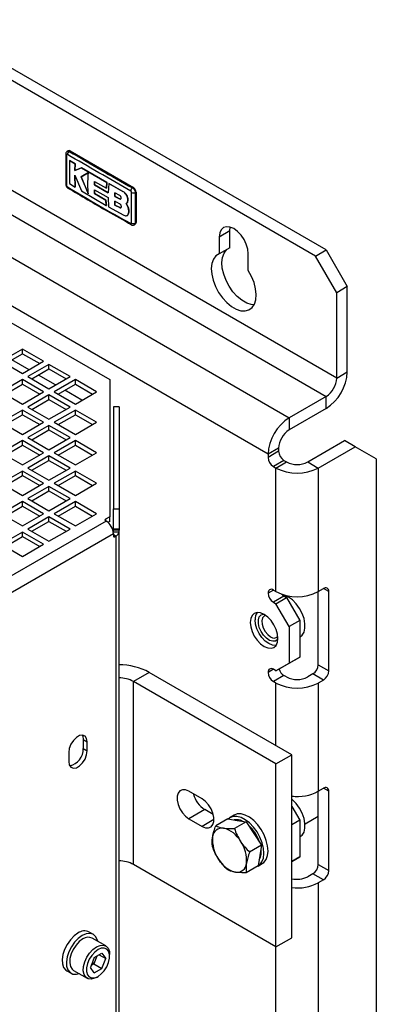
# Model space of a CAD drawing. Header units: millimetres. Extents: x 16 to 577, y 6 to 416.
# Tile 72 of 119: x 429 to 442, y 288 to 326. Entities that reach past the tile are written whole.
import ezdxf

# ---------------------------------------------------------------- set-up
doc = ezdxf.new("R2010")
doc.units = ezdxf.units.MM
doc.layers.add('SLD-0', color=7, linetype='Continuous')
doc.dimstyles.new('SLDDIMSTYLE3', dxfattribs={"dimtxt": 0.18, "dimasz": 0.92, "dimexe": 0, "dimexo": 0.0625, "dimgap": 0, "dimtad": 0, "dimtih": 1, "dimtoh": 1, "dimdec": 0, "dimrnd": 1e-09, "dimzin": 0, "dimdsep": 46, "dimtxsty": 'Standard', "dimblk1": 'DOT', "dimblk2": 'DOT', "dimsah": 1, "dimcen": 0.09, "dimadec": 0, "dimazin": 0, "dimtfac": 0.92, "dimtdec": 0, "dimtofl": 0, "dimtmove": 0, "dimatfit": 3, "dimldrblk": 'DOT', "dimfxl": 1, "dimfrac": 2, "dimtolj": 1, "dimtzin": 0, "dimarcsym": 0})

# ---------------------------------------------------------------- blocks, each defined once
blk = doc.blocks.new('_Dot')
at = {"color": 0, "linetype": 'ByBlock', "lineweight": -2}
blk.add_line((-0.5, 0), (-1, 0), dxfattribs=at)
at = {"color": 0, "linetype": 'ByBlock', "const_width": 0.5}
blk.add_lwpolyline([(-0.25, 0, 1), (0.25, 0, 1)], format="xyb", close=True, dxfattribs=at)

msp = doc.modelspace()

# ---------------------------------------------------------------- linework, layer by layer
at = {"color": 7, "linetype": 'Continuous', "lineweight": 25}
for p, q in [((440.2544, 317.2577), (415.0646, 331.7995)), ((439.8504, 317.0245), (415.0646, 331.333)), ((440.6585, 312.3586), (415.3415, 326.9738)), ((415.3415, 326.0407), (440.2544, 311.6588)), ((415.3415, 324.4079), (438.8402, 310.8424)), ((438.0321, 309.4426), (415.3415, 322.5417)), ((430.3845, 321.0551), (430.3532, 321.0369)), ((430.456, 321.048), (430.4244, 321.0298)), ((430.456, 321.048), (432.8803, 319.6484)), ((430.4363, 320.6855), (430.4383, 320.6866)), ((430.6515, 320.5532), (430.4363, 320.6855)), ((430.4383, 320.6866), (430.6536, 320.5544)), ((430.6427, 320.2993), (430.6515, 320.5532)), ((430.6536, 320.5544), (430.6447, 320.3005)), ((430.6515, 320.5532), (430.6536, 320.5544)), ((430.6402, 320.1229), (430.8885, 319.5197)), ((430.6506, 319.6648), (430.6402, 320.1229)), ((430.6422, 320.1241), (430.6527, 319.6659)), ((430.8979, 320.4035), (430.6427, 320.2993)), ((430.6427, 320.2993), (430.6447, 320.3005)), ((430.6447, 320.3005), (430.8999, 320.4047)), ((431.1558, 320.2187), (430.8822, 320.0519)), ((430.8842, 320.0531), (431.1578, 320.2199)), ((430.8979, 320.4035), (430.8999, 320.4047)), ((431.8618, 319.8407), (430.8979, 320.4035)), ((430.8999, 320.4047), (431.8639, 319.8418)), ((430.4359, 319.7972), (430.6506, 319.6648)), ((430.8822, 320.0519), (430.8842, 320.0531)), ((430.8822, 320.0519), (431.1532, 319.3995)), ((431.1552, 319.4007), (430.8842, 320.0531)), ((431.3858, 319.7436), (431.3912, 319.8813)), ((431.3858, 319.7436), (431.3878, 319.7448)), ((431.9135, 319.4441), (431.3858, 319.7436)), ((431.3933, 319.8825), (431.3878, 319.7448)), ((431.3878, 319.7448), (431.9155, 319.4453)), ((431.3912, 319.8813), (431.8468, 319.6212)), ((431.8468, 319.6212), (431.8618, 319.8407)), ((431.8639, 319.8418), (431.8488, 319.6224)), ((431.8618, 319.8407), (431.8639, 319.8418)), ((431.933, 319.8006), (431.9135, 319.4441)), ((431.933, 319.8006), (431.935, 319.8018)), ((432.4792, 319.499), (431.933, 319.8006)), ((431.935, 319.8018), (432.4812, 319.5002)), ((430.6506, 319.6648), (430.6527, 319.6659)), ((430.8885, 319.5197), (431.842, 318.9621)), ((431.3852, 319.5595), (431.9129, 319.2601)), ((431.3905, 319.4138), (431.3852, 319.5595)), ((431.3873, 319.5606), (431.3925, 319.4149)), ((431.3905, 319.4138), (431.3925, 319.4149)), ((431.8274, 319.1641), (431.3905, 319.4138)), ((431.3925, 319.4149), (431.8295, 319.1653)), ((431.8468, 319.6212), (431.8488, 319.6224)), ((432.1718, 319.4417), (432.1679, 319.3093)), ((432.1699, 319.3104), (432.1739, 319.4429)), ((432.3546, 319.3442), (432.1718, 319.4417)), ((432.4792, 319.499), (432.4812, 319.5002)), ((432.8803, 319.6484), (432.8488, 319.6302)), ((432.9813, 319.4735), (432.9498, 319.4553)), ((432.9813, 319.4735), (432.9813, 318.307)), ((431.8274, 319.1641), (431.8295, 319.1653)), ((431.842, 318.9621), (431.8274, 319.1641)), ((431.8295, 319.1653), (431.844, 318.9632)), ((431.9129, 319.2601), (431.9315, 318.9117)), ((432.1674, 319.1226), (432.1712, 318.9761)), ((432.3511, 319.0256), (432.1674, 319.1226)), ((432.1679, 319.3093), (432.1699, 319.3104)), ((432.1679, 319.3093), (432.3515, 319.2122)), ((432.1733, 318.9773), (432.1694, 319.1238)), ((432.3535, 319.2134), (432.1699, 319.3104)), ((432.1712, 318.9761), (432.1733, 318.9773)), ((432.1712, 318.9761), (432.3541, 318.8786)), ((432.3561, 318.8798), (432.1733, 318.9773)), ((432.3515, 319.2122), (432.3535, 319.2134)), ((432.6638, 318.9204), (432.603, 319.0339)), ((432.6035, 319.0342), (432.6056, 319.0354)), ((432.605, 319.0351), (432.6658, 318.9216)), ((432.6654, 319.1804), (432.6674, 319.1816)), ((431.842, 318.9621), (431.844, 318.9632)), ((431.9315, 318.9117), (432.5188, 318.5886)), ((432.3541, 318.8786), (432.3561, 318.8798)), ((432.6638, 318.9204), (432.6658, 318.9216)), ((432.68, 318.6217), (432.682, 318.6228)), ((432.6423, 318.5781), (432.6443, 318.5793)), ((432.9204, 318.2235), (432.9517, 318.2416)), ((432.9813, 318.307), (432.9498, 318.2888)), ((436.5674, 317.9865), (436.1633, 317.7532)), ((436.5674, 317.9865), (436.584, 318.1327)), ((436.5674, 317.3426), (436.5674, 317.9865)), ((436.1633, 317.7532), (436.1633, 317.1094)), ((436.5674, 317.3426), (436.1633, 317.1094)), ((437.2745, 316.4679), (437.2745, 317.1117)), ((439.8504, 317.0245), (440.2544, 317.2577)), ((440.2544, 317.2577), (441.0626, 315.858)), ((440.6585, 315.6248), (439.8504, 317.0245)), ((425.4036, 316.0914), (431.9728, 312.2991)), ((441.0626, 315.858), (440.6585, 315.6248)), ((440.6585, 312.3586), (440.6585, 315.6248)), ((441.0626, 312.5919), (441.0626, 315.858)), ((428.6377, 313.4663), (427.8296, 312.9998)), ((429.4458, 312.9998), (428.6377, 313.4663)), ((428.6377, 313.2914), (428.6377, 313.4663)), ((427.8296, 312.9998), (428.6377, 312.5333)), ((427.9811, 312.9123), (428.6377, 313.2914)), ((428.8901, 312.679), (428.2335, 313.058)), ((428.6377, 313.2914), (429.2943, 312.9123)), ((428.6377, 312.5333), (429.4458, 312.9998)), ((429.6478, 312.8832), (428.8397, 312.4167)), ((428.9913, 312.3292), (429.6478, 312.7082)), ((430.456, 312.4167), (429.6478, 312.8832)), ((429.6478, 312.7082), (429.6478, 312.8832)), ((429.6478, 312.7082), (430.3044, 312.3292)), ((440.6585, 312.3586), (441.0626, 312.5919)), ((428.6377, 312.3), (427.8296, 311.8335)), ((429.4458, 311.8335), (428.6377, 312.3)), ((428.6377, 312.1251), (428.6377, 312.3)), ((428.8397, 312.4167), (429.6478, 311.9501)), ((429.9002, 312.0958), (429.2436, 312.4749)), ((429.6478, 311.9501), (430.456, 312.4167)), ((430.658, 312.3), (429.8499, 311.8335)), ((431.4661, 311.8335), (430.658, 312.3)), ((430.658, 312.1251), (430.658, 312.3)), ((431.9728, 312.2991), (431.9728, 307.0526)), ((427.8296, 311.8335), (428.6377, 311.367)), ((427.9811, 311.746), (428.6377, 312.1251)), ((428.6377, 312.1251), (429.2943, 311.746)), ((428.6377, 311.367), (429.4458, 311.8335)), ((429.8499, 311.8335), (430.658, 311.367)), ((430.0014, 311.746), (430.658, 312.1251)), ((430.9104, 311.5127), (430.2538, 311.8917)), ((430.658, 312.1251), (431.3146, 311.746)), ((430.658, 311.367), (431.4661, 311.8335)), ((429.6478, 311.7169), (428.8397, 311.2504)), ((428.9913, 311.1629), (429.6478, 311.5419)), ((430.456, 311.2504), (429.6478, 311.7169)), ((429.6478, 311.5419), (429.6478, 311.7169)), ((429.6478, 311.5419), (430.3044, 311.1629)), ((440.2544, 311.6588), (438.8402, 310.8424)), ((440.2544, 311.1922), (440.2544, 311.6588)), ((428.6377, 311.1337), (427.8296, 310.6672)), ((429.4458, 310.6672), (428.6377, 311.1337)), ((428.6377, 310.9588), (428.6377, 311.1337)), ((428.8397, 311.2504), (429.6478, 310.7838)), ((429.6478, 310.7838), (430.456, 311.2504)), ((430.658, 311.1337), (429.8499, 310.6672)), ((431.4661, 310.6672), (430.658, 311.1337)), ((430.658, 310.9588), (430.658, 311.1337)), ((432.3299, 311.2612), (432.1156, 311.2612)), ((432.1156, 311.2612), (432.1156, 307.3569)), ((432.3299, 311.2612), (432.3299, 307.3569)), ((440.2544, 311.1922), (438.8402, 310.3758)), ((427.9811, 310.5797), (428.6377, 310.9588)), ((428.6377, 310.9588), (429.2943, 310.5797)), ((430.0014, 310.5797), (430.658, 310.9588)), ((430.658, 310.9588), (431.3146, 310.5797)), ((438.8402, 310.8424), (438.8402, 310.3758)), ((427.8296, 310.6672), (428.6377, 310.2007)), ((428.6377, 310.2007), (429.4458, 310.6672)), ((429.6478, 310.5506), (428.8397, 310.0841)), ((428.9913, 309.9966), (429.6478, 310.3756)), ((430.456, 310.0841), (429.6478, 310.5506)), ((429.6478, 310.3756), (429.6478, 310.5506)), ((429.6478, 310.3756), (430.3044, 309.9966)), ((429.8499, 310.6672), (430.658, 310.2007)), ((430.658, 310.2007), (431.4661, 310.6672)), ((428.6377, 309.9674), (427.8296, 309.5009)), ((429.4458, 309.5009), (428.6377, 309.9674)), ((428.6377, 309.7925), (428.6377, 309.9674)), ((428.8397, 310.0841), (429.6478, 309.6176)), ((429.6478, 309.6176), (430.456, 310.0841)), ((430.658, 309.9674), (429.8499, 309.5009)), ((431.4661, 309.5009), (430.658, 309.9674)), ((430.658, 309.7925), (430.658, 309.9674)), ((439.5473, 309.151), (440.9615, 309.9674)), ((441.3656, 309.7342), (440.9615, 309.9674)), ((427.9811, 309.4134), (428.6377, 309.7925)), ((428.6377, 309.7925), (429.2943, 309.4134)), ((430.0014, 309.4134), (430.658, 309.7925)), ((430.658, 309.7925), (431.3146, 309.4134)), ((438.4362, 309.6759), (438.0321, 309.4426)), ((438.4362, 309.5593), (438.0321, 309.326)), ((438.4362, 309.6759), (438.4362, 309.5593)), ((439.9514, 308.9178), (441.3656, 309.7342)), ((442.1737, 309.2675), (441.3656, 309.7342)), ((427.8296, 309.5009), (428.6377, 309.0344)), ((428.6377, 309.0344), (429.4458, 309.5009)), ((429.6478, 309.3843), (428.8397, 308.9178)), ((428.9913, 308.8303), (429.6478, 309.2093)), ((430.456, 308.9178), (429.6478, 309.3843)), ((429.6478, 309.2093), (429.6478, 309.3843)), ((429.6478, 309.2093), (430.3044, 308.8303)), ((429.8499, 309.5009), (430.658, 309.0344)), ((430.658, 309.0344), (431.4661, 309.5009)), ((438.0321, 309.4426), (438.0321, 309.326)), ((438.6382, 309.2093), (438.2341, 308.9761)), ((438.6382, 309.2093), (438.7392, 309.151)), ((442.1737, 309.2675), (442.1737, 258.4087)), ((428.8397, 308.9178), (429.6478, 308.4513)), ((429.6478, 308.4513), (430.456, 308.9178)), ((438.2341, 308.9761), (438.3352, 308.9178)), ((438.3352, 308.9178), (438.7392, 309.151)), ((438.3352, 304.1935), (438.3352, 308.9178)), ((439.5473, 309.151), (439.9514, 308.9178)), ((439.9514, 308.9178), (439.9514, 304.1935)), ((428.6377, 308.8011), (427.8296, 308.3346)), ((427.9811, 308.2471), (428.6377, 308.6262)), ((429.4458, 308.3346), (428.6377, 308.8011)), ((428.6377, 308.6262), (428.6377, 308.8011)), ((428.6377, 308.6262), (429.2943, 308.2471)), ((430.658, 308.8011), (429.8499, 308.3346)), ((430.0014, 308.2471), (430.658, 308.6262)), ((431.4661, 308.3346), (430.658, 308.8011)), ((430.658, 308.6262), (430.658, 308.8011)), ((430.658, 308.6262), (431.3146, 308.2471)), ((427.8296, 308.3346), (428.6377, 307.8681)), ((428.6377, 307.8681), (429.4458, 308.3346)), ((429.6478, 308.218), (428.8397, 307.7515)), ((430.456, 307.7515), (429.6478, 308.218)), ((429.6478, 308.043), (429.6478, 308.218)), ((429.8499, 308.3346), (430.658, 307.8681)), ((430.658, 307.8681), (431.4661, 308.3346)), ((428.8397, 307.7515), (429.6478, 307.285)), ((428.9913, 307.664), (429.6478, 308.043)), ((429.6478, 308.043), (430.3044, 307.664)), ((429.6478, 307.285), (430.456, 307.7515)), ((428.6377, 307.6348), (427.8296, 307.1683)), ((427.9811, 307.0808), (428.6377, 307.4599)), ((429.4458, 307.1683), (428.6377, 307.6348)), ((428.6377, 307.4599), (428.6377, 307.6348)), ((428.6377, 307.4599), (429.2943, 307.0808)), ((430.658, 307.6348), (429.8499, 307.1683)), ((430.0014, 307.0808), (430.658, 307.4599)), ((431.4661, 307.1683), (430.658, 307.6348)), ((430.658, 307.4599), (430.658, 307.6348)), ((430.658, 307.4599), (431.3146, 307.0808)), ((432.1156, 307.3569), (432.3299, 307.3569)), ((432.1156, 306.5896), (432.1156, 307.3569)), ((432.3299, 307.3569), (432.3299, 306.5896)), ((427.8296, 307.1683), (428.6377, 306.7018)), ((428.6377, 306.7018), (429.4458, 307.1683)), ((429.6478, 307.0517), (428.8397, 306.5852)), ((430.456, 306.5852), (429.6478, 307.0517)), ((429.6478, 306.8767), (429.6478, 307.0517)), ((429.8499, 307.1683), (430.658, 306.7018)), ((430.658, 306.7018), (431.4661, 307.1683)), ((431.9728, 307.0526), (431.8108, 306.9591)), ((431.8108, 306.9591), (431.8108, 306.9008)), ((431.9728, 306.8776), (431.9728, 307.0526)), ((431.8361, 306.8862), (410.9436, 294.8253)), ((428.8397, 306.5852), (429.6478, 306.1187)), ((428.9913, 306.4977), (429.6478, 306.8767)), ((429.6478, 306.8767), (430.3044, 306.4977)), ((429.6478, 306.1187), (430.456, 306.5852)), ((431.8108, 306.9008), (431.8361, 306.8862)), ((431.9728, 306.8776), (431.9035, 306.8377)), ((432.1156, 306.5896), (432.3299, 306.5896)), ((432.1156, 306.5433), (432.1156, 306.5896)), ((432.3299, 306.5896), (432.3299, 306.5433)), ((432.1138, 306.4051), (411.2214, 294.3441)), ((428.6377, 306.4685), (427.8296, 306.002)), ((427.9811, 305.9145), (428.6377, 306.2936)), ((429.4458, 306.002), (428.6377, 306.4685)), ((428.6377, 306.2936), (428.6377, 306.4685)), ((428.6377, 306.2936), (429.2943, 305.9145)), ((432.1138, 306.4051), (432.1138, 306.3176)), ((432.1138, 306.3759), (432.2149, 306.3176)), ((432.1138, 306.3176), (432.1644, 306.2884)), ((432.3299, 306.5433), (432.1156, 306.5433)), ((432.1156, 306.4779), (432.1156, 306.5433)), ((432.1156, 306.4779), (432.3299, 306.4779)), ((432.1644, 306.2884), (432.2149, 306.3176)), ((432.2149, 258.0542), (432.2149, 306.3176)), ((432.3299, 306.4779), (432.3299, 306.5433)), ((432.3299, 258.2437), (432.3299, 306.4779)), ((427.8296, 306.002), (428.6377, 305.5355)), ((428.6377, 305.5355), (429.4458, 306.002)), ((439.9514, 304.1935), (440.1534, 304.3101)), ((440.3555, 304.1934), (440.1534, 304.3101)), ((438.2342, 304.2518), (438.0321, 304.1351)), ((438.2341, 304.2518), (438.3352, 304.1935)), ((438.6382, 304.0185), (438.2341, 303.7852)), ((438.3352, 303.7269), (438.7392, 303.9601)), ((438.6382, 304.0185), (438.7392, 303.9601)), ((438.7392, 303.9601), (439.2443, 303.0853)), ((439.9514, 301.3938), (439.9514, 304.1935)), ((440.3555, 301.1606), (440.3555, 304.1934)), ((438.2341, 303.7852), (438.3352, 303.7269)), ((438.8402, 302.8521), (438.3352, 303.7269)), ((439.2443, 303.0853), (438.8402, 302.8521)), ((438.8402, 302.8521), (438.8402, 301.4523)), ((439.2443, 303.0853), (439.2443, 301.6855)), ((439.2443, 302.4501), (439.2613, 302.4599)), ((439.2443, 301.6855), (438.7392, 301.3939)), ((438.8402, 301.4523), (439.2443, 301.6855)), ((438.3352, 301.1606), (438.8402, 301.4523)), ((438.7392, 301.3939), (438.3352, 301.1606)), ((439.9514, 301.3938), (440.3555, 301.1606)), ((433.4864, 301.1018), (432.8803, 300.7519)), ((438.9412, 297.9528), (433.4864, 301.1018)), ((438.2342, 301.2189), (438.0321, 301.1023)), ((438.3352, 301.1606), (438.2341, 301.2189)), ((438.6382, 300.9856), (438.2341, 300.7523)), ((438.7392, 300.9273), (438.6382, 300.9856)), ((439.7494, 301.0439), (439.5473, 300.9273)), ((440.1534, 300.8107), (439.7494, 301.0439)), ((432.8803, 293.753), (432.8803, 300.7519)), ((438.3352, 297.6029), (432.8803, 300.7519)), ((438.3352, 300.694), (438.2341, 300.7523)), ((438.3352, 298.3027), (438.3352, 300.694)), ((440.1534, 300.8107), (439.9514, 300.694)), ((439.9514, 300.694), (439.9514, 296.553)), ((430.961, 298.5365), (431.1126, 298.449)), ((430.961, 298.5365), (430.961, 298.1865)), ((431.1126, 298.0991), (431.1126, 298.449)), ((430.4055, 298.0408), (430.4055, 297.6909)), ((430.961, 298.1865), (431.1126, 298.0991)), ((438.3352, 297.6029), (438.9412, 297.9528)), ((438.9412, 290.9539), (438.9412, 297.9528)), ((438.3352, 290.604), (438.3352, 297.6029)), ((435.5067, 296.2612), (435.0016, 296.5528)), ((439.9514, 296.553), (440.1534, 296.6696)), ((439.9514, 293.7533), (439.9514, 296.553)), ((440.3555, 296.553), (440.1534, 296.6696)), ((440.3555, 293.5201), (440.3555, 296.553)), ((438.9897, 296.3657), (438.9412, 296.3378)), ((435.6077, 295.8528), (435.0016, 295.503)), ((435.9353, 295.6637), (435.6077, 295.8528)), ((436.7388, 295.6437), (436.5772, 295.5504)), ((438.9412, 295.9697), (439.2443, 295.4448)), ((435.0016, 295.503), (435.5067, 295.2114)), ((435.9613, 295.4738), (435.5067, 295.2114)), ((436.489, 295.4951), (436.0325, 295.2315)), ((436.489, 295.4951), (436.8445, 295.4418)), ((437.2001, 295.3885), (436.7435, 295.125)), ((436.8445, 295.4418), (437.2001, 295.3885)), ((437.2001, 295.3885), (437.4918, 294.9406)), ((439.2443, 295.4448), (438.9412, 295.2699)), ((439.2443, 295.4448), (439.2443, 294.0451)), ((439.4453, 295.3091), (439.9514, 295.6013)), ((437.4918, 294.9406), (437.7835, 294.4926)), ((439.2443, 294.8096), (439.2613, 294.8194)), ((437.7835, 294.4926), (437.327, 294.229)), ((437.7835, 294.4926), (437.7197, 294.0979)), ((438.3352, 290.604), (432.8803, 293.753)), ((437.6485, 293.6946), (437.8102, 293.7879)), ((437.7197, 294.0979), (437.6559, 293.7032)), ((438.9412, 293.8701), (439.2443, 294.0451)), ((439.2443, 294.0451), (438.9412, 293.8701)), ((439.9514, 293.7533), (440.3555, 293.5201)), ((437.6559, 293.7032), (437.1994, 293.4397)), ((439.7494, 293.4034), (439.5473, 293.2868)), ((440.1534, 293.1702), (439.7494, 293.4034)), ((440.1534, 293.1702), (439.9514, 293.0535)), ((439.9514, 293.0535), (439.9514, 274.5647)), ((431.3492, 291.0785), (431.1875, 291.1718)), ((431.8232, 290.6398), (431.303, 290.9402)), ((438.3352, 290.604), (438.9412, 290.9539)), ((431.3809, 290.1937), (431.6725, 290.362)), ((431.6725, 290.362), (431.8183, 290.1546)), ((438.3352, 276.3144), (438.3352, 290.604)), ((431.3809, 290.1937), (431.2351, 289.8179)), ((431.3695, 289.9537), (431.3106, 290.0126)), ((431.4862, 290.2544), (431.3695, 289.9537)), ((431.5657, 290.3004), (431.8183, 290.1546)), ((431.6725, 289.7788), (431.8183, 290.1546)), ((431.9712, 290.2428), (431.9712, 290.3128)), ((430.3305, 289.6871), (430.4921, 289.5938)), ((430.5888, 289.703), (431.109, 289.4026)), ((431.3809, 289.6105), (431.2351, 289.8179)), ((431.3695, 289.9537), (431.2642, 289.893)), ((431.3695, 289.9537), (431.6725, 289.7788)), ((431.3809, 289.6105), (431.6725, 289.7788)), ((431.4662, 289.438), (431.5268, 289.473))]:
    msp.add_line(p, q, dxfattribs=at)
at = {"color": 7, "linetype": 'Continuous', "lineweight": 25, "flags": 128}
for points in [[(437.2745, 317.1117), (437.2556, 317.2887), (437.2001, 317.4755), (437.1118, 317.6593), (436.9967, 317.8277), (436.8627, 317.9692), (436.7189, 318.074), (436.5751, 318.1352), (436.4411, 318.1484), (436.326, 318.1129), (436.2378, 318.031), (436.1823, 317.9083), (436.1633, 317.7532)], [(436.1633, 317.1094), (436.038, 317.0298), (435.9432, 316.9056), (435.8831, 316.7423), (435.8604, 316.5472), (435.8762, 316.3291), (435.9297, 316.0977), (436.0185, 315.8634), (436.1387, 315.6367), (436.2849, 315.4277), (436.4505, 315.2458), (436.6281, 315.0992), (436.8097, 314.9943), (436.9874, 314.9359), (437.153, 314.9266), (437.2991, 314.9668), (437.4193, 315.0548), (437.5081, 315.1865), (437.5616, 315.3561), (437.5774, 315.5561), (437.5547, 315.7773), (437.4946, 316.01), (437.3998, 316.2437), (437.2745, 316.4679)], [(437.4934, 315.1576), (437.3914, 315.1692), (437.2138, 315.2275), (437.0321, 315.3324), (436.8545, 315.4791), (436.6889, 315.661), (436.5428, 315.87), (436.4226, 316.0967), (436.3338, 316.331), (436.2803, 316.5624), (436.2645, 316.7805), (436.2872, 316.9755), (436.3473, 317.1388), (436.4421, 317.2631), (436.4684, 317.2855)], [(438.8096, 303.9803), (438.6567, 304.0471), (438.578, 304.0638)], [(439.2613, 302.4599), (439.3354, 302.5198), (439.407, 302.636), (439.4438, 302.7874), (439.4438, 302.9652), (439.407, 303.1592), (439.3354, 303.358), (439.2333, 303.5501), (439.1065, 303.7243), (438.9625, 303.8706), (438.8096, 303.9803)], [(438.4109, 302.4), (438.3928, 302.5689), (438.3399, 302.7472), (438.2556, 302.9227), (438.1457, 303.0835), (438.0178, 303.2185), (437.8806, 303.3186), (437.7433, 303.3769), (437.6154, 303.3896), (437.5056, 303.3557), (437.4213, 303.2775), (437.3683, 303.1604), (437.3503, 303.0123), (437.3683, 302.8434), (437.4213, 302.6651), (437.5056, 302.4896), (437.6154, 302.3289), (437.7433, 302.1939), (437.8806, 302.0938), (438.0178, 302.0354), (438.1457, 302.0227), (438.2556, 302.0566), (438.3399, 302.1348), (438.3928, 302.2519), (438.4109, 302.4)], [(438.4104, 302.374), (438.3953, 302.355), (438.3133, 302.3003), (438.209, 302.291), (438.0916, 302.3278), (437.9715, 302.4076), (437.8594, 302.5231), (437.7652, 302.6642), (437.6974, 302.8183), (437.6619, 302.9717), (437.6619, 303.1107), (437.6974, 303.2232), (437.7652, 303.2989), (437.8579, 303.3311)], [(437.9412, 303.2796), (437.8827, 303.2552), (437.8223, 303.1832), (437.7952, 303.0752), (437.8043, 302.9427), (437.8487, 302.8002), (437.9235, 302.6631), (438.0207, 302.5463), (438.1297, 302.4623)], [(438.3382, 302.1325), (438.325, 302.131), (438.1979, 302.1436), (438.0614, 302.2016), (437.9249, 302.3012), (437.7977, 302.4354), (437.6885, 302.5952), (437.6047, 302.7697), (437.5521, 302.947), (437.5341, 303.115)], [(431.1126, 298.449), (431.0912, 298.5763), (431.0298, 298.6637), (430.9358, 298.7005), (430.8204, 298.6824), (430.6976, 298.6115), (430.5822, 298.4964), (430.4882, 298.351), (430.4268, 298.1927), (430.4055, 298.0408)], [(430.9215, 298.7013), (430.9397, 298.6638), (430.961, 298.5365)], [(430.4055, 297.6909), (430.4268, 297.5635), (430.4882, 297.4762), (430.5822, 297.4393), (430.6976, 297.4574), (430.8204, 297.5283), (430.9358, 297.6434), (431.0298, 297.7889), (431.0912, 297.9471), (431.1126, 298.0991)], [(435.0016, 296.5528), (434.8736, 296.6055), (434.7559, 296.6113), (434.6581, 296.5699), (434.5882, 296.4846), (434.5517, 296.3623), (434.5517, 296.2129), (434.5882, 296.0485), (434.6581, 295.8824), (434.7559, 295.7282), (434.8736, 295.5981), (435.0016, 295.503)], [(435.5067, 295.2114), (435.6348, 295.1587), (435.7525, 295.1528), (435.8503, 295.1942), (435.9202, 295.2795), (435.9567, 295.4019), (435.9567, 295.5513), (435.9202, 295.7157), (435.8503, 295.8817), (435.7525, 296.036), (435.6348, 296.166), (435.5067, 296.2612)], [(439.2613, 294.8194), (439.3354, 294.8793), (439.407, 294.9955), (439.4438, 295.1469), (439.4438, 295.3248), (439.407, 295.5187), (439.3354, 295.7175), (439.2333, 295.9096), (439.1065, 296.0839), (438.9625, 296.2301), (438.9412, 296.2479)], [(437.6356, 295.2764), (437.484, 295.4356), (437.3226, 295.5611), (437.1589, 295.6471), (437.0006, 295.6896), (436.8552, 295.6865), (436.7388, 295.6437)], [(437.474, 295.1831), (437.3223, 295.3423), (437.1609, 295.4678), (436.9973, 295.5538), (436.839, 295.5963), (436.6936, 295.5932), (436.5677, 295.5447), (436.5025, 295.4931)], [(437.8102, 293.7879), (437.8733, 293.8342), (437.9591, 293.9458), (438.0128, 294.0935), (438.0321, 294.2703), (438.0159, 294.4679), (437.965, 294.6771), (437.8819, 294.8881), (437.7703, 295.091), (437.6356, 295.2764)], [(437.6014, 293.6718), (437.7117, 293.7409), (437.7975, 293.8525), (437.8512, 294.0002), (437.8704, 294.177), (437.8543, 294.3746), (437.8034, 294.5838), (437.7202, 294.7948), (437.6087, 294.9977), (437.474, 295.1831)], [(430.759, 291.1293), (430.6083, 291.0203), (430.467, 290.8742), (430.3441, 290.7001), (430.2473, 290.509), (430.1826, 290.313), (430.1541, 290.1242), (430.1637, 289.9546), (430.2106, 289.8149), (430.292, 289.7137), (430.3305, 289.6871)], [(431.5147, 290.818), (431.4971, 290.8852), (431.4324, 291.0066), (431.3355, 291.0859), (431.2126, 291.118), (431.0714, 291.1011), (430.9206, 291.036)], [(430.9206, 291.036), (430.7699, 290.927), (430.6286, 290.7809), (430.5057, 290.6068), (430.4089, 290.4157), (430.3442, 290.2196), (430.3157, 290.0309), (430.3253, 289.8613), (430.3722, 289.7215), (430.4536, 289.6204), (430.5644, 289.5643), (430.6975, 289.5566), (430.8107, 289.5844)], [(430.9459, 290.9048), (430.8096, 290.8045), (430.6835, 290.6684), (430.5768, 290.5066), (430.4974, 290.331), (430.4514, 290.1547), (430.442, 289.9909), (430.47, 289.8515), (430.5333, 289.747), (430.5888, 289.703)], [(431.4662, 289.438), (431.3973, 289.4037), (431.2649, 289.3701), (431.1474, 289.3848), (431.0535, 289.4467), (430.9902, 289.5512), (430.9622, 289.6905), (430.9716, 289.8544), (431.0177, 290.0307), (431.097, 290.2062), (431.2037, 290.3681), (431.3298, 290.5042), (431.4661, 290.6045), (431.4661, 290.6045)], [(431.5267, 290.4995), (431.4015, 290.4064), (431.2864, 290.2793), (431.1908, 290.1284), (431.1224, 289.9661), (431.0868, 289.8053), (431.0868, 289.6592), (431.1224, 289.5396), (431.1908, 289.4562), (431.2864, 289.4157), (431.4015, 289.4215), (431.5267, 289.473), (431.6519, 289.5661), (431.767, 289.6932), (431.8626, 289.8441), (431.931, 290.0064), (431.9667, 290.1672), (431.9667, 290.3133), (431.931, 290.4329), (431.8626, 290.5163), (431.767, 290.5567), (431.6519, 290.551), (431.5267, 290.4995)], [(431.4661, 290.6045), (431.6024, 290.6615), (431.7285, 290.6711), (431.8352, 290.6324), (431.9146, 290.5484), (431.9606, 290.4254), (431.9712, 290.3128)]]:
    msp.add_lwpolyline(points, dxfattribs=at)
at = {"color": 7, "linetype": 'Continuous', "lineweight": 25}
for centre, radius, start, end in [((430.3432, 320.936), 0.0492, 185.11631, 244.80545), ((430.5051, 320.9004), 0.1525, 121.94165, 176.67804), ((430.4141, 320.9896), 0.0719, 54.38242, 114.30712), ((430.3435, 319.7678), 0.0495, 184.55635, 244.52333), ((430.4, 319.6649), 0.0474, 173.95212, 237.21962), ((432.9345, 319.5002), 0.1557, 123.36767, 176.87221), ((432.88, 319.5944), 0.1557, 243.13479, 296.64825), ((432.762, 319.4635), 0.2195, 2.60548, 57.39452), ((432.8281, 318.2653), 0.0493, 175.20872, 234.71897), ((432.8781, 318.4234), 0.1525, 243.32352, 298.03428), ((432.9134, 318.2983), 0.0685, 304.05635, 7.25583), ((439.308, 312.6717), 1.7563, 302.60548, 357.39452), ((439.7812, 312.3985), 0.8782, 302.60548, 357.39452), ((439.7866, 309.3628), 1.7563, 122.60548, 177.39452), ((439.3134, 309.636), 0.8782, 122.60548, 177.39452), ((438.8748, 309.5792), 0.4391, 182.60548, 237.39452), ((438.4707, 309.346), 0.4391, 182.60548, 237.39452), ((439.1433, 310.4774), 1.7566, 242.60967, 297.39033), ((439.1433, 309.9308), 0.8783, 242.60967, 297.39033), ((431.8219, 306.9299), 0.0312, 110.78342, 249.21658), ((431.5107, 306.3776), 0.6037, 2.60548, 57.39452), ((432.0528, 306.4783), 0.0628, 337.38335, 359.68308), ((432.1446, 306.3126), 0.0312, 170.78596, 309.20329), ((432.1333, 306.4975), 0.1976, 294.37466, 354.3052), ((440.2323, 304.2134), 0.1248, 350.78596, 129.20329), ((438.1553, 304.1551), 0.1248, 50.79671, 189.21404), ((438.4707, 304.1551), 0.4391, 182.60548, 237.39452), ((439.1433, 305.7532), 1.7566, 242.60967, 297.39033), ((438.8298, 304.3356), 0.3705, 219.97212, 238.8593), ((437.9534, 303.1434), 0.4202, 144.17529, 183.87775), ((438.263, 302.6292), 0.2136, 231.38523, 312.5436), ((432.32, 298.8954), 2.4958, 62.13649, 89.77126), ((439.5128, 301.4138), 0.4391, 302.60548, 357.39452), ((438.1553, 301.1222), 0.1248, 50.79671, 189.21404), ((438.4707, 301.1222), 0.4391, 182.60548, 237.39452), ((438.8768, 301.3574), 0.4418, 196.85965, 237.30357), ((439.1433, 301.7071), 0.8783, 242.60967, 297.39033), ((439.9168, 301.1805), 0.4391, 302.60548, 357.39452), ((432.305, 299.6757), 1.2204, 61.87093, 88.8288), ((439.1433, 302.2537), 1.7566, 242.60967, 297.39033), ((430.3057, 298.1667), 0.6556, 282.26641, 1.7361), ((436.1561, 296.6987), 1.008, 194.26246, 237.04476), ((439.1551, 298.0706), 1.7138, 262.83292, 297.68713), ((440.2323, 296.5729), 0.1248, 350.78596, 129.20329), ((436.825, 294.9793), 0.4895, 61.6099, 101.34224), ((436.2453, 294.1199), 1.5393, 18.89501, 47.24959), ((436.2718, 294.7869), 0.3621, 80.85138, 177.4515), ((436.058, 294.1255), 1.0545, 29.40316, 75.08495), ((437.1762, 294.6933), 1.2709, 175.04904, 215.22088), ((435.9384, 293.9102), 1.2709, 355.04904, 35.22088), ((437.1079, 294.2466), 0.6641, 331.7569, 9.87795), ((432.305, 292.6768), 1.2204, 61.87093, 88.8288), ((437.0566, 294.4781), 1.0545, 209.40316, 255.08495), ((436.8428, 293.8166), 0.3621, 260.85138, 357.4515), ((439.5128, 293.7733), 0.4391, 302.60548, 357.39452), ((439.9168, 293.54), 0.4391, 302.60548, 357.39452), ((439.142, 294.0721), 0.8837, 256.86783, 297.29886), ((439.1509, 294.5943), 1.7363, 263.06573, 297.45433), ((431.008, 290.8002), 0.4127, 64.20553, 127.10493), ((431.1547, 290.6166), 0.3559, 65.38103, 125.92943)]:
    msp.add_arc(centre, radius, start, end, dxfattribs=at)
for points, knots in [([(430.2942, 320.9317), (430.294, 320.9145), (430.2895, 320.5226), (430.2926, 320.1348), (430.2956, 319.764)], [0, 0, 0, 0, 0.0437343, 1, 1, 1, 1]), ([(430.3538, 321.0362), (430.3519, 321.0355), (430.3367, 321.0296), (430.3164, 321.0062), (430.2987, 320.9712), (430.2934, 320.9453), (430.2942, 320.9322), (430.2943, 320.9316)], [0, 0, 0, 0, 0.04723111, 0.38743444, 0.68814557, 0.98695799, 1, 1, 1, 1]), ([(430.3222, 320.8915), (430.32, 320.7589), (430.3155, 320.4938), (430.3157, 320.1042), (430.3201, 319.8473), (430.3222, 319.7231)], [0, 0, 0, 0, 0.3404987, 0.6810489, 1, 1, 1, 1]), ([(430.3529, 320.9092), (430.3507, 320.9103), (430.3451, 320.9131), (430.3366, 320.9138), (430.3288, 320.9103), (430.3235, 320.9028), (430.3226, 320.8953), (430.3222, 320.8915)], [0, 0, 0, 0, 0.14056698, 0.35532785, 0.57084385, 0.7860438, 1, 1, 1, 1]), ([(432.779, 319.5087), (432.371, 319.7448), (431.5551, 320.217), (430.7536, 320.6785), (430.3529, 320.9092)], [0, 0, 0, 0, 0.500039, 1, 1, 1, 1]), ([(430.3541, 321.0354), (430.3595, 321.0385), (430.3729, 321.0462), (430.3984, 321.0428), (430.4171, 321.0335), (430.4244, 321.0298)], [0, 0, 0, 0, 0.2874351, 0.7171461, 1, 1, 1, 1]), ([(430.4244, 321.0298), (430.8246, 320.7943), (431.6249, 320.3233), (432.4408, 319.8613), (432.8488, 319.6302)], [0, 0, 0, 0, 0.499961, 1, 1, 1, 1]), ([(430.4363, 320.6855), (430.4339, 320.5627), (430.4283, 320.2634), (430.4331, 319.9701), (430.4359, 319.7972)], [0, 0, 0, 0, 0.4103295, 1, 1, 1, 1]), ([(431.1532, 319.3995), (431.1456, 319.5165), (431.1287, 319.7793), (431.1461, 320.0619), (431.1558, 320.2187)], [0, 0, 0, 0, 0.4454775, 1, 1, 1, 1]), ([(430.295, 319.7631), (430.2948, 319.7614), (430.2923, 319.7462), (430.3019, 319.7135), (430.324, 319.6678), (430.3518, 319.637), (430.3715, 319.6273), (430.3739, 319.6262)], [0, 0, 0, 0, 0.0316049, 0.2835876, 0.595212, 0.9525632, 1, 1, 1, 1]), ([(430.3222, 319.7231), (430.3224, 319.7204), (430.3229, 319.7136), (430.3267, 319.7016), (430.3336, 319.6887), (430.3427, 319.6772), (430.3495, 319.6724), (430.3529, 319.6699)], [0, 0, 0, 0, 0.1406569, 0.3555038, 0.5710329, 0.7861716, 1, 1, 1, 1]), ([(430.3529, 319.6699), (430.7537, 319.4297), (431.5552, 318.9492), (432.3711, 318.496), (432.779, 318.2694)], [0, 0, 0, 0, 0.5000392, 1, 1, 1, 1]), ([(430.3754, 319.6266), (430.879, 319.3295), (431.6791, 318.8577), (432.4976, 318.3966), (432.8009, 318.2257)], [0, 0, 0, 0, 0.6295029, 1, 1, 1, 1]), ([(432.6654, 319.1804), (432.6636, 319.2057), (432.6601, 319.2562), (432.6282, 319.3384), (432.581, 319.4133), (432.5284, 319.4684), (432.4932, 319.4903), (432.4792, 319.499)], [0, 0, 0, 0, 0.21459, 0.4291787, 0.6437975, 0.8584406, 1, 1, 1, 1]), ([(432.4812, 319.5002), (432.5025, 319.4862), (432.545, 319.4581), (432.6009, 319.3898), (432.6429, 319.3119), (432.6649, 319.2391), (432.6667, 319.1979), (432.6674, 319.1816)], [0, 0, 0, 0, 0.2146285, 0.4292566, 0.6438948, 0.8585349, 1, 1, 1, 1]), ([(432.8097, 319.4555), (432.8095, 319.4582), (432.8091, 319.4651), (432.8054, 319.4771), (432.7985, 319.4901), (432.7894, 319.5015), (432.7824, 319.5063), (432.779, 319.5087)], [0, 0, 0, 0, 0.1406564, 0.3555028, 0.5710316, 0.7861708, 1, 1, 1, 1]), ([(432.8097, 318.2871), (432.8097, 318.4184), (432.8098, 318.6811), (432.8098, 319.0707), (432.8097, 319.3301), (432.8097, 319.4555)], [0, 0, 0, 0, 0.3404988, 0.68104949, 1, 1, 1, 1]), ([(432.8488, 319.6302), (432.8602, 319.6224), (432.883, 319.6068), (432.9133, 319.5692), (432.9361, 319.5264), (432.9482, 319.4866), (432.9494, 319.4642), (432.9498, 319.4553)], [0, 0, 0, 0, 0.2146724, 0.429352, 0.6440262, 0.8586956, 1, 1, 1, 1]), ([(432.9498, 319.4553), (432.9488, 319.3306), (432.9465, 319.0729), (432.9464, 318.684), (432.9487, 318.4205), (432.9498, 318.2888)], [0, 0, 0, 0, 0.31897788, 0.65947634, 1, 1, 1, 1]), ([(432.3541, 318.8786), (432.3616, 318.8754), (432.3767, 318.869), (432.3965, 318.871), (432.4114, 318.8816), (432.4196, 318.9002), (432.4204, 318.9247), (432.4135, 318.9523), (432.3998, 318.9798), (432.3807, 319.0042), (432.3634, 319.0187), (432.3535, 319.0243), (432.3511, 319.0256)], [0, 0, 0, 0, 0.1073587, 0.214721, 0.322003, 0.4292233, 0.5364373, 0.6436973, 0.7510459, 0.8585026, 0.9660513, 1, 1, 1, 1]), ([(432.3515, 319.2122), (432.3582, 319.2094), (432.3715, 319.2039), (432.3894, 319.206), (432.4031, 319.2157), (432.4112, 319.2326), (432.4126, 319.2545), (432.4074, 319.2792), (432.3961, 319.3037), (432.38, 319.3254), (432.3652, 319.3381), (432.3566, 319.343), (432.3546, 319.3442)], [0, 0, 0, 0, 0.107578, 0.2151551, 0.3227414, 0.4302646, 0.5376806, 0.6449866, 0.752213, 0.8594107, 0.9666405, 1, 1, 1, 1]), ([(432.3956, 319.2108), (432.3955, 319.2107), (432.3915, 319.2067), (432.3791, 319.2057), (432.3644, 319.2081), (432.3556, 319.2123), (432.3535, 319.2134)], [0, 0, 0, 0, 0.00486467, 0.43440436, 0.8642806, 1, 1, 1, 1]), ([(432.603, 319.0339), (432.618, 319.046), (432.648, 319.0702), (432.6654, 319.1263), (432.6654, 319.1662), (432.6654, 319.1804)], [0, 0, 0, 0, 0.3919653, 0.7839447, 1, 1, 1, 1]), ([(432.6674, 319.1816), (432.6665, 319.1562), (432.6645, 319.1055), (432.6379, 319.0581), (432.6136, 319.0411), (432.605, 319.0351)], [0, 0, 0, 0, 0.39159972, 0.78319229, 1, 1, 1, 1]), ([(432.4031, 318.8762), (432.403, 318.8761), (432.3987, 318.8716), (432.3848, 318.8707), (432.3683, 318.8737), (432.3585, 318.8786), (432.3561, 318.8798)], [0, 0, 0, 0, 0.0086281, 0.4374268, 0.8663911, 1, 1, 1, 1]), ([(432.5188, 318.5886), (432.5386, 318.58), (432.5781, 318.5628), (432.6299, 318.5679), (432.6635, 318.5907), (432.6759, 318.6139), (432.68, 318.6217)], [0, 0, 0, 0, 0.2851253, 0.5702516, 0.8553553, 1, 1, 1, 1]), ([(432.682, 318.6228), (432.6739, 318.6066), (432.6644, 318.5876), (432.6462, 318.582), (432.6434, 318.5811)], [0, 0, 0, 0, 0.8498321, 1, 1, 1, 1]), ([(432.68, 318.6217), (432.6902, 318.6486), (432.7106, 318.7025), (432.7039, 318.8103), (432.6768, 318.8845), (432.6638, 318.9204)], [0, 0, 0, 0, 0.3407821, 0.6815687, 1, 1, 1, 1]), ([(432.6658, 318.9216), (432.6796, 318.8831), (432.7073, 318.8063), (432.7118, 318.6996), (432.6917, 318.6478), (432.682, 318.6228)], [0, 0, 0, 0, 0.3408172, 0.6816417, 1, 1, 1, 1]), ([(432.779, 318.2694), (432.7812, 318.2683), (432.787, 318.2656), (432.7956, 318.265), (432.8033, 318.2685), (432.8086, 318.276), (432.8093, 318.2834), (432.8097, 318.2871)], [0, 0, 0, 0, 0.1405668, 0.3553275, 0.5708435, 0.7860436, 1, 1, 1, 1]), ([(432.8, 318.2256), (432.8015, 318.2245), (432.8148, 318.2147), (432.8455, 318.2076), (432.8866, 318.2073), (432.9095, 318.2191), (432.9197, 318.2244)], [0, 0, 0, 0, 0.0428631, 0.3935808, 0.7299436, 1, 1, 1, 1]), ([(432.9498, 318.2888), (432.9487, 318.2765), (432.9463, 318.252), (432.934, 318.2305), (432.9223, 318.2261), (432.9194, 318.225)], [0, 0, 0, 0, 0.4289835, 0.8579808, 1, 1, 1, 1]), ([(435.91, 294.803), (435.9116, 294.8124), (435.9236, 294.8835), (435.958, 295.0245), (436.0075, 295.1621), (436.0325, 295.2315)], [0, 0, 0, 0, 0.0700769, 0.5307777, 1, 1, 1, 1]), ([(436.0325, 295.2315), (436.0487, 295.2241), (436.1298, 295.1867), (436.2406, 295.1632), (436.3294, 295.1444)], [0, 0, 0, 0, 0.1997433, 1, 1, 1, 1]), ([(436.3294, 295.1444), (436.3568, 295.1407), (436.4798, 295.1242), (436.6282, 295.1247), (436.7435, 295.125)], [0, 0, 0, 0, 0.22301872, 1, 1, 1, 1]), ([(436.7435, 295.125), (436.7745, 295.0428), (436.8371, 294.8768), (436.9298, 294.7215), (436.9766, 294.6432)], [0, 0, 0, 0, 0.49545796, 1, 1, 1, 1]), ([(435.9049, 294.4422), (435.8989, 294.4968), (435.8867, 294.6071), (435.9022, 294.7373), (435.91, 294.803)], [0, 0, 0, 0, 0.49545796, 1, 1, 1, 1]), ([(436.9766, 294.6432), (436.9836, 294.6326), (437.0365, 294.5525), (437.148, 294.4083), (437.2669, 294.2891), (437.327, 294.229)], [0, 0, 0, 0, 0.0700769, 0.5307777, 1, 1, 1, 1]), ([(436.138, 293.9604), (436.1311, 293.971), (436.0793, 294.0517), (435.9934, 294.2107), (435.9346, 294.3646), (435.9049, 294.4422)], [0, 0, 0, 0, 0.0700769, 0.5307777, 1, 1, 1, 1]), ([(437.327, 294.229), (437.3002, 294.1555), (437.2462, 294.007), (437.2185, 293.8698), (437.2045, 293.8005)], [0, 0, 0, 0, 0.495458, 1, 1, 1, 1]), ([(436.4883, 293.5462), (436.4246, 293.6095), (436.2959, 293.7373), (436.1909, 293.8855), (436.138, 293.9604)], [0, 0, 0, 0, 0.49545796, 1, 1, 1, 1]), ([(437.2045, 293.8005), (437.2031, 293.7912), (437.1824, 293.6584), (437.1912, 293.5451), (437.1994, 293.4397)], [0, 0, 0, 0, 0.0702148, 1, 1, 1, 1]), ([(436.7852, 293.4591), (436.6965, 293.4779), (436.5856, 293.5014), (436.5045, 293.5388), (436.4883, 293.5462)], [0, 0, 0, 0, 0.8002567, 1, 1, 1, 1]), ([(437.1994, 293.4397), (437.084, 293.4394), (436.9356, 293.439), (436.8126, 293.4554), (436.7852, 293.4591)], [0, 0, 0, 0, 0.77698128, 1, 1, 1, 1])]:
    msp.add_open_spline(points, degree=3, knots=knots, dxfattribs=at)

# ---------------------------------------------------------------- leaders
at = {"layer": 'SLD-0'}
for points in [[(401.0914, 324.1849), (429.392, 328.8622)], [(405.4754, 326.4004), (429.392, 328.8622)]]:
    msp.add_leader(points, dimstyle='SLDDIMSTYLE3', dxfattribs=at)

doc.saveas('drawing.dxf')
